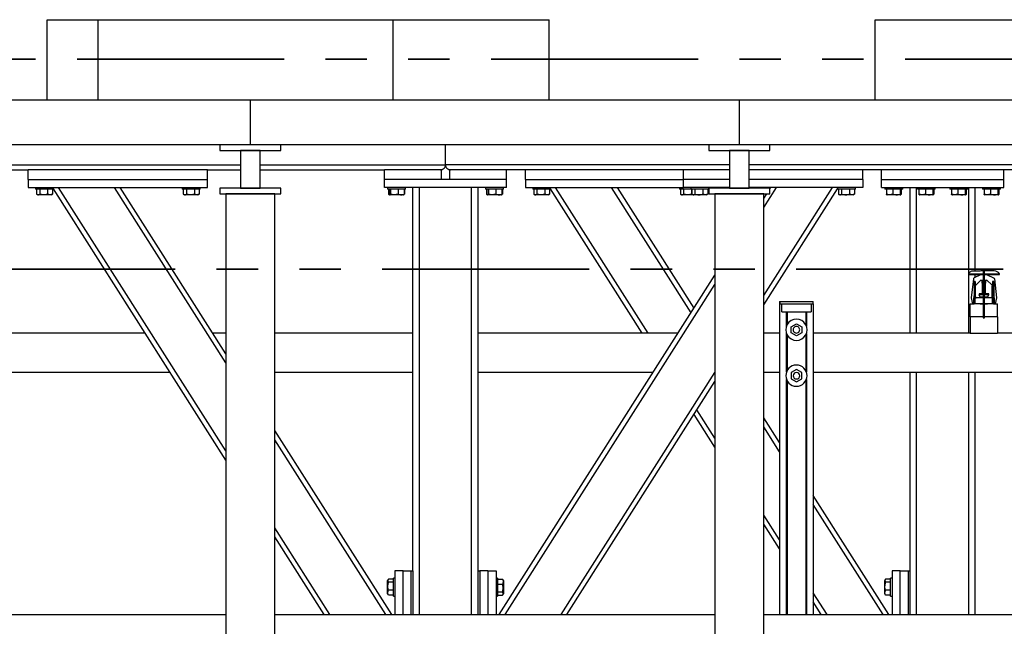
# Model space of a CAD drawing. Header units: millimetres. Extents: x 0 to 841, y 0 to 594.
# Tile 16 of 155: x 143 to 173, y 553 to 572. Entities that reach past the tile are written whole.
import ezdxf

# ---------------------------------------------------------------- set-up
doc = ezdxf.new("R2010")
doc.units = ezdxf.units.MM
doc.linetypes.add('PHANTOM', pattern=[12.7, 6.35, -1.27, 1.27, -1.27, 1.27, -1.27])
doc.layers.add('TRAIT-FORT', color=4, linetype='Continuous', lineweight=25)

msp = doc.modelspace()

# ---------------------------------------------------------------- linework, layer by layer
at = {"color": 7, "linetype": 'PHANTOM', "lineweight": 35}
for p, q in [((278.0635, 570.30544), (48.30385, 570.30544)), ((287.42475, 563.87081), (35.79651, 563.87081))]:
    msp.add_line(p, q, dxfattribs=at)
at = {"layer": 'TRAIT-FORT', "color": 4, "linetype": 'Continuous', "lineweight": 25}
for p, q in [((143.79371, 569.05801), (143.79371, 571.52051)), ((143.79371, 571.52051), (143.79382, 571.52051)), ((143.79382, 569.05801), (143.79382, 571.52051)), ((143.79382, 571.52051), (145.36503, 571.52051)), ((145.36503, 569.05801), (145.36503, 571.52051)), ((145.36503, 571.52051), (154.40603, 571.52051)), ((154.40603, 569.05801), (154.40603, 571.52051)), ((154.40603, 571.52051), (159.19202, 571.52051)), ((159.19202, 569.05801), (159.19202, 571.52051)), ((169.19291, 569.05801), (169.19291, 571.52051)), ((169.19291, 571.52051), (169.19293, 571.52051)), ((169.19293, 569.05801), (169.19293, 571.52051)), ((169.19293, 571.52051), (174.59026, 571.52051)), ((150.03227, 569.05801), (135.03227, 569.05801)), ((150.03227, 567.68301), (150.03227, 569.05801)), ((165.03227, 569.05801), (150.03227, 569.05801)), ((165.03227, 567.68301), (165.03227, 569.05801)), ((180.03227, 569.05801), (165.03227, 569.05801)), ((150.03227, 567.68301), (135.03227, 567.68301)), ((149.09477, 567.68301), (149.09477, 567.50801)), ((150.96977, 567.68301), (149.09477, 567.68301)), ((165.03227, 567.68301), (150.03227, 567.68301)), ((150.96977, 567.50801), (150.96977, 567.68301)), ((156.0164, 567.07051), (156.0164, 567.68301)), ((165.96977, 567.68301), (164.09477, 567.68301)), ((164.09477, 567.68301), (164.09477, 567.50801)), ((180.03227, 567.68301), (165.03227, 567.68301)), ((165.96977, 567.50801), (165.96977, 567.68301)), ((149.09477, 567.50801), (150.96977, 567.50801)), ((150.33227, 567.50801), (149.73227, 567.50801)), ((149.73227, 567.50801), (149.73227, 566.35801)), ((150.33227, 566.35801), (150.33227, 567.50801)), ((164.09477, 567.50801), (165.96977, 567.50801)), ((164.73227, 567.50801), (164.73227, 566.35801)), ((165.33227, 567.50801), (164.73227, 567.50801)), ((165.33227, 566.35801), (165.33227, 567.50801)), ((135.33227, 567.07051), (149.73227, 567.07051)), ((150.33227, 567.07051), (156.0164, 567.07051)), ((164.73227, 567.07051), (156.0164, 567.07051)), ((179.73227, 567.07051), (165.33227, 567.07051)), ((142.6914, 566.92051), (143.2164, 566.92051)), ((143.2164, 566.62051), (143.2164, 566.92051)), ((148.7164, 566.92051), (143.2164, 566.92051)), ((148.7164, 566.92051), (149.73227, 566.92051)), ((148.7164, 566.62051), (148.7164, 566.92051)), ((150.33227, 566.92051), (154.1414, 566.92051)), ((155.8914, 566.92051), (154.1414, 566.92051)), ((154.1414, 566.62051), (154.1414, 566.92051)), ((155.8914, 566.62051), (155.8914, 566.92051)), ((156.11911, 566.92816), (156.11911, 566.92051)), ((156.1414, 566.92051), (156.11911, 566.92051)), ((156.1414, 566.92051), (156.1414, 566.62051)), ((157.8914, 566.92051), (156.1414, 566.92051)), ((163.3164, 566.92051), (157.8914, 566.92051)), ((157.8914, 566.62051), (157.8914, 566.92051)), ((158.4664, 566.62051), (158.4664, 566.92051)), ((163.3164, 566.62051), (163.3164, 566.92051)), ((164.73227, 566.92051), (163.3164, 566.92051)), ((168.8164, 566.92051), (165.33227, 566.92051)), ((173.8414, 566.92051), (168.8164, 566.92051)), ((168.8164, 566.62051), (168.8164, 566.92051)), ((169.3914, 566.62051), (169.3914, 566.92051)), ((173.1414, 566.62051), (173.1414, 566.92051)), ((143.2164, 566.62051), (143.2164, 566.37051)), ((143.2164, 566.62051), (148.7164, 566.62051)), ((143.2164, 566.37051), (148.7164, 566.37051)), ((143.4414, 566.37051), (143.4414, 566.32051)), ((143.9914, 566.32051), (143.9914, 566.37051)), ((149.28227, 558.29639), (144.1442, 566.37051)), ((149.28227, 560.9972), (145.86289, 566.37051)), ((149.28227, 561.27659), (146.04069, 566.37051)), ((147.9414, 566.37051), (147.9414, 566.32051)), ((148.4914, 566.32051), (148.4914, 566.37051)), ((148.7164, 566.37051), (148.7164, 566.62051)), ((149.09477, 566.35801), (149.09477, 566.18301)), ((150.96977, 566.35801), (149.09477, 566.35801)), ((149.73227, 566.35801), (150.33227, 566.35801)), ((150.96977, 566.18301), (150.96977, 566.35801)), ((157.8914, 566.62051), (154.1414, 566.62051)), ((154.1414, 566.37051), (154.1414, 566.62051)), ((155.8914, 566.62051), (154.1414, 566.62051)), ((157.8914, 566.37051), (154.1414, 566.37051)), ((154.2414, 566.37051), (154.2414, 566.32051)), ((154.7914, 566.32051), (154.7914, 566.37051)), ((155.0164, 554.62051), (155.0164, 566.37051)), ((155.2164, 553.2846), (155.2164, 566.37051)), ((157.8914, 566.62051), (156.1414, 566.62051)), ((156.8164, 553.2846), (156.8164, 566.37051)), ((157.0164, 554.62051), (157.0164, 566.37051)), ((157.2414, 566.37051), (157.2414, 566.32051)), ((157.7914, 566.32051), (157.7914, 566.37051)), ((157.8914, 566.37051), (157.8914, 566.62051)), ((158.4664, 566.62051), (158.4664, 566.37051)), ((158.4664, 566.62051), (163.3164, 566.62051)), ((158.4664, 566.37051), (163.3164, 566.37051)), ((158.6914, 566.37051), (158.6914, 566.32051)), ((159.2414, 566.32051), (159.2414, 566.37051)), ((162.2319, 561.91126), (159.3942, 566.37051)), ((163.5525, 562.53684), (161.11289, 566.37051)), ((163.6414, 562.67654), (161.29069, 566.37051)), ((163.1914, 566.37051), (163.1914, 566.32051)), ((163.3164, 566.37051), (163.3164, 566.62051)), ((164.73227, 566.62051), (163.3164, 566.62051)), ((164.73227, 566.37051), (163.3164, 566.37051)), ((163.5414, 566.37051), (163.5414, 566.32051)), ((164.0914, 566.32051), (164.0914, 566.37051)), ((164.09477, 566.35801), (164.09477, 566.18301)), ((165.96977, 566.35801), (164.09477, 566.35801)), ((164.73227, 566.35801), (165.33227, 566.35801)), ((168.8164, 566.62051), (165.33227, 566.62051)), ((168.8164, 566.37051), (165.33227, 566.37051)), ((165.78227, 565.76137), (166.1699, 566.37051)), ((165.78227, 563.06056), (167.8886, 566.37051)), ((165.96977, 566.33541), (165.99211, 566.37051)), ((165.96977, 566.18301), (165.96977, 566.35801)), ((168.0414, 566.37051), (168.0414, 566.32051)), ((168.5914, 566.32051), (168.5914, 566.37051)), ((168.8164, 566.62051), (168.8164, 566.37051)), ((169.3914, 566.62051), (173.1414, 566.62051)), ((169.3914, 566.37051), (169.3914, 566.62051)), ((169.3914, 566.37051), (173.1414, 566.37051)), ((169.4914, 566.37051), (169.4914, 566.32051)), ((170.0414, 566.32051), (170.0414, 566.37051)), ((170.2664, 561.91126), (170.2664, 566.37051)), ((170.4664, 561.91126), (170.4664, 566.37051)), ((170.4914, 566.37051), (170.4914, 566.32051)), ((171.0414, 566.32051), (171.0414, 566.37051)), ((171.4914, 566.37051), (171.4914, 566.32051)), ((172.0414, 566.32051), (172.0414, 566.37051)), ((172.0664, 563.74137), (172.0664, 566.37051)), ((172.2664, 563.81317), (172.2664, 566.37051)), ((172.4914, 566.37051), (172.4914, 566.32051)), ((173.0414, 566.32051), (173.0414, 566.37051)), ((173.1414, 566.37051), (173.1414, 566.62051)), ((143.9914, 566.32051), (143.4414, 566.32051)), ((143.4729, 566.32051), (143.4729, 566.17062)), ((143.48523, 566.16242), (143.51452, 566.14551)), ((143.91827, 566.14551), (143.51452, 566.14551)), ((143.56841, 566.32051), (143.56841, 566.17062)), ((143.8119, 566.32051), (143.8119, 566.17062)), ((143.91827, 566.14551), (143.94756, 566.16242)), ((143.95989, 566.17062), (143.94709, 566.16323)), ((143.95989, 566.32051), (143.95989, 566.17062)), ((149.28227, 558.01699), (143.9914, 566.33122)), ((148.4914, 566.32051), (147.9414, 566.32051)), ((147.9729, 566.32051), (147.9729, 566.17062)), ((147.98523, 566.16242), (148.01452, 566.14551)), ((148.41827, 566.14551), (148.01452, 566.14551)), ((148.06841, 566.32051), (148.06841, 566.17062)), ((148.3119, 566.32051), (148.3119, 566.17062)), ((148.41827, 566.14551), (148.44756, 566.16242)), ((148.45989, 566.17062), (148.44709, 566.16323)), ((148.45989, 566.32051), (148.45989, 566.17062)), ((149.09477, 566.18301), (150.96977, 566.18301)), ((149.28227, 566.18301), (149.28227, 544.10801)), ((150.78227, 566.18301), (149.28227, 566.18301)), ((150.78227, 544.10801), (150.78227, 566.18301)), ((154.7914, 566.32051), (154.2414, 566.32051)), ((154.27195, 566.32051), (154.27195, 566.17062)), ((154.28217, 566.1642), (154.27195, 566.17062)), ((154.28675, 566.16461), (154.27195, 566.17062)), ((154.28187, 566.16436), (154.30003, 566.15387)), ((154.28461, 566.32051), (154.28461, 566.17062)), ((154.30003, 566.15387), (154.31452, 566.14551)), ((154.71827, 566.14551), (154.31452, 566.14551)), ((154.33078, 566.32051), (154.33078, 566.17062)), ((154.56257, 566.32051), (154.56257, 566.17062)), ((154.71827, 566.14551), (154.73276, 566.15387)), ((154.74819, 566.17062), (154.73263, 566.15493)), ((154.73276, 566.15387), (154.75093, 566.16436)), ((154.76085, 566.17062), (154.73805, 566.16039)), ((154.74819, 566.32051), (154.74819, 566.17062)), ((154.76085, 566.32051), (154.76085, 566.17062)), ((157.7914, 566.32051), (157.2414, 566.32051)), ((157.27195, 566.32051), (157.27195, 566.17062)), ((157.28217, 566.1642), (157.27195, 566.17062)), ((157.28675, 566.16461), (157.27195, 566.17062)), ((157.28187, 566.16436), (157.30003, 566.15387)), ((157.28461, 566.32051), (157.28461, 566.17062)), ((157.30003, 566.15387), (157.31452, 566.14551)), ((157.71827, 566.14551), (157.31452, 566.14551)), ((157.33078, 566.32051), (157.33078, 566.17062)), ((157.56257, 566.32051), (157.56257, 566.17062)), ((157.71827, 566.14551), (157.73276, 566.15387)), ((157.74819, 566.17062), (157.73263, 566.15493)), ((157.73276, 566.15387), (157.75093, 566.16436)), ((157.76085, 566.17062), (157.73805, 566.16039)), ((157.74819, 566.32051), (157.74819, 566.17062)), ((157.76085, 566.32051), (157.76085, 566.17062)), ((159.2414, 566.32051), (158.6914, 566.32051)), ((158.7229, 566.32051), (158.7229, 566.17062)), ((158.73523, 566.16242), (158.76452, 566.14551)), ((159.16827, 566.14551), (158.76452, 566.14551)), ((158.81841, 566.32051), (158.81841, 566.17062)), ((159.0619, 566.32051), (159.0619, 566.17062)), ((159.16827, 566.14551), (159.19756, 566.16242)), ((159.20989, 566.17062), (159.19709, 566.16323)), ((159.20989, 566.32051), (159.20989, 566.17062)), ((162.0541, 561.91126), (159.2414, 566.33122)), ((163.5414, 566.32051), (163.1914, 566.32051)), ((163.2229, 566.32051), (163.2229, 566.17062)), ((163.23523, 566.16242), (163.26452, 566.14551)), ((163.61452, 566.14551), (163.26452, 566.14551)), ((163.31841, 566.32051), (163.31841, 566.17062)), ((163.92174, 566.32051), (163.5414, 566.32051)), ((163.5619, 566.32051), (163.5619, 566.17062)), ((163.57809, 566.16438), (163.5619, 566.17062)), ((163.5729, 566.32051), (163.5729, 566.17062)), ((163.58523, 566.16242), (163.61452, 566.14551)), ((163.79147, 566.14551), (163.61452, 566.14551)), ((163.66841, 566.32051), (163.66841, 566.17062)), ((164.01827, 566.14551), (163.79147, 566.14551)), ((163.9119, 566.32051), (163.9119, 566.17062)), ((164.0914, 566.32051), (163.92174, 566.32051)), ((164.01827, 566.14551), (164.04756, 566.16242)), ((164.05989, 566.17062), (164.04709, 566.16323)), ((164.05989, 566.32051), (164.05989, 566.17062)), ((164.09477, 566.18301), (165.96977, 566.18301)), ((164.28227, 566.18301), (164.28227, 544.10801)), ((165.78227, 566.18301), (164.28227, 566.18301)), ((165.78227, 562.78116), (168.0414, 566.33122)), ((165.78227, 544.10801), (165.78227, 566.18301)), ((165.78227, 566.04076), (165.87279, 566.18301)), ((168.42174, 566.32051), (168.0414, 566.32051)), ((168.0729, 566.32051), (168.0729, 566.17062)), ((168.08523, 566.16242), (168.11452, 566.14551)), ((168.29147, 566.14551), (168.11452, 566.14551)), ((168.16841, 566.32051), (168.16841, 566.17062)), ((168.51827, 566.14551), (168.29147, 566.14551)), ((168.4119, 566.32051), (168.4119, 566.17062)), ((168.5914, 566.32051), (168.42174, 566.32051)), ((168.51827, 566.14551), (168.54756, 566.16242)), ((168.55989, 566.17062), (168.54709, 566.16323)), ((168.55989, 566.32051), (168.55989, 566.17062)), ((169.51237, 566.32051), (169.4914, 566.32051)), ((170.0414, 566.32051), (169.51237, 566.32051)), ((169.54037, 566.32051), (169.54037, 566.17062)), ((169.55226, 566.15259), (169.56452, 566.14551)), ((169.96827, 566.14551), (169.56452, 566.14551)), ((169.7361, 566.32051), (169.7361, 566.17062)), ((169.96212, 566.32051), (169.96212, 566.17062)), ((169.96827, 566.14551), (169.98054, 566.15259)), ((169.99242, 566.32051), (169.99242, 566.17062)), ((170.51237, 566.32051), (170.4914, 566.32051)), ((171.0414, 566.32051), (170.51237, 566.32051)), ((170.54037, 566.32051), (170.54037, 566.17062)), ((170.55226, 566.15259), (170.56452, 566.14551)), ((170.96827, 566.14551), (170.56452, 566.14551)), ((170.7361, 566.32051), (170.7361, 566.17062)), ((170.96212, 566.32051), (170.96212, 566.17062)), ((170.96827, 566.14551), (170.98054, 566.15259)), ((170.99242, 566.32051), (170.99242, 566.17062)), ((171.51237, 566.32051), (171.4914, 566.32051)), ((172.0414, 566.32051), (171.51237, 566.32051)), ((171.54037, 566.32051), (171.54037, 566.17062)), ((171.55226, 566.15259), (171.56452, 566.14551)), ((171.96827, 566.14551), (171.56452, 566.14551)), ((171.7361, 566.32051), (171.7361, 566.17062)), ((171.96212, 566.32051), (171.96212, 566.17062)), ((171.96827, 566.14551), (171.98054, 566.15259)), ((171.99242, 566.32051), (171.99242, 566.17062)), ((172.51237, 566.32051), (172.4914, 566.32051)), ((173.0414, 566.32051), (172.51237, 566.32051)), ((172.54037, 566.32051), (172.54037, 566.17062)), ((172.55226, 566.15259), (172.56452, 566.14551)), ((172.96827, 566.14551), (172.56452, 566.14551)), ((172.7361, 566.32051), (172.7361, 566.17062)), ((172.96212, 566.32051), (172.96212, 566.17062)), ((172.96827, 566.14551), (172.98054, 566.15259)), ((172.99242, 566.32051), (172.99242, 566.17062)), ((157.66471, 553.2846), (164.28227, 563.68362)), ((172.05602, 563.72761), (172.05602, 563.70744)), ((172.05602, 563.72749), (172.51243, 563.72749)), ((172.05602, 563.70756), (172.51243, 563.70756)), ((172.0664, 561.91126), (172.0664, 563.70756)), ((172.42873, 563.695), (172.23397, 563.60418)), ((172.2664, 563.61931), (172.2664, 563.70756)), ((172.41984, 563.70756), (172.42178, 563.69176)), ((172.43385, 563.82675), (172.43385, 563.81463)), ((172.50368, 563.82662), (172.43385, 563.82662)), ((172.51243, 563.82675), (172.51243, 562.3779)), ((172.53227, 563.82662), (172.51243, 563.82662)), ((172.53227, 563.82662), (172.53227, 562.37803)), ((172.55212, 562.3779), (172.55212, 563.82675)), ((172.84977, 563.8167), (172.55212, 563.8167)), ((172.55212, 563.72749), (173.00852, 563.72749)), ((172.55212, 563.70756), (173.00852, 563.70756)), ((172.6307, 563.82662), (172.56087, 563.82662)), ((172.6307, 563.8167), (172.6307, 563.82675)), ((172.63581, 563.695), (172.83058, 563.60418)), ((172.64276, 563.69176), (172.6447, 563.70756)), ((173.00852, 563.70744), (173.00852, 563.72761)), ((157.84251, 553.2846), (164.28227, 563.40423)), ((172.21135, 563.57305), (172.14056, 562.99652)), ((172.26322, 563.49071), (172.23168, 563.49071)), ((172.23168, 563.49071), (172.23168, 563.05555)), ((172.26322, 563.49071), (172.26322, 563.05555)), ((172.2743, 563.0163), (172.2743, 563.35796)), ((172.28056, 563.37844), (172.44856, 563.54643)), ((172.4415, 563.53119), (172.51243, 563.53119)), ((172.48276, 563.43413), (172.48276, 563.11638)), ((172.51243, 563.434), (172.48276, 563.434)), ((172.4832, 563.434), (172.51243, 563.434)), ((172.55212, 563.53119), (172.62304, 563.53119)), ((172.55212, 563.434), (172.58134, 563.434)), ((172.58179, 563.434), (172.55212, 563.434)), ((172.58179, 563.11638), (172.58179, 563.43413)), ((172.78398, 563.37844), (172.61599, 563.54643)), ((172.79024, 563.0163), (172.79024, 563.35796)), ((172.83296, 563.49071), (172.80133, 563.49071)), ((172.80133, 563.49071), (172.80133, 563.05555)), ((172.83296, 563.49071), (172.83296, 563.05555)), ((172.8532, 563.57305), (172.92398, 562.99652)), ((172.23168, 562.99652), (172.23168, 563.05555)), ((172.23168, 563.05555), (172.26322, 563.05555)), ((172.26322, 563.05555), (172.26322, 562.99652)), ((172.38222, 563.09587), (172.40804, 563.02561)), ((172.38226, 563.11663), (172.38226, 563.09561)), ((172.51243, 563.1165), (172.38226, 563.1165)), ((172.38226, 563.09574), (172.51243, 563.09574)), ((172.408, 563.02586), (172.408, 562.9964)), ((172.408, 563.02574), (172.51243, 563.02574)), ((172.68228, 563.1165), (172.55212, 563.1165)), ((172.55212, 563.1165), (172.58179, 563.1165)), ((172.55212, 563.09574), (172.68228, 563.09574)), ((172.55212, 563.02574), (172.65655, 563.02574)), ((172.6565, 563.02561), (172.68233, 563.09587)), ((172.65655, 562.9964), (172.65655, 563.02586)), ((172.68228, 563.09561), (172.68228, 563.11663)), ((172.80133, 562.99652), (172.80133, 563.05555)), ((172.80133, 563.05555), (172.83296, 563.05555)), ((172.83296, 563.05555), (172.83296, 562.99652)), ((166.26602, 562.88301), (166.26602, 562.80801)), ((166.26602, 562.88301), (166.27352, 562.88301)), ((166.26602, 562.80801), (166.26602, 553.2846)), ((166.26602, 562.80801), (166.27352, 562.80801)), ((166.27352, 562.88301), (167.29852, 562.88301)), ((166.27352, 562.88301), (166.27352, 562.80801)), ((166.27352, 562.80801), (167.29852, 562.80801)), ((166.33602, 562.55801), (166.33602, 562.80801)), ((167.23602, 562.80801), (167.23602, 562.55801)), ((167.29852, 562.80801), (167.29852, 562.88301)), ((167.29852, 562.80801), (167.29852, 553.2846)), ((172.11476, 562.41126), (172.11476, 562.80801)), ((172.11476, 562.80801), (172.2388, 562.80801)), ((172.14056, 562.99652), (172.18474, 562.80801)), ((172.21983, 562.80801), (172.21983, 562.99652)), ((172.22591, 562.99652), (172.22591, 562.80801)), ((172.26716, 562.99652), (172.22591, 562.99652)), ((172.26716, 562.80801), (172.22591, 562.80801)), ((172.26716, 562.80801), (172.26716, 562.99652)), ((172.51243, 562.99652), (172.26716, 562.99652)), ((172.51243, 562.80801), (172.26716, 562.80801)), ((172.27591, 562.99652), (172.29408, 562.99652)), ((172.42246, 562.80801), (172.51243, 562.80801)), ((172.79742, 562.99652), (172.55212, 562.99652)), ((172.79742, 562.80801), (172.55212, 562.80801)), ((172.55212, 562.80801), (172.64208, 562.80801)), ((172.78867, 562.99652), (172.77046, 562.99652)), ((172.79742, 562.80801), (172.79742, 562.99652)), ((172.83923, 562.99652), (172.79742, 562.99652)), ((172.83923, 562.80801), (172.79742, 562.80801)), ((172.82547, 562.80801), (172.94978, 562.80801)), ((172.83923, 562.80801), (172.83923, 562.99652)), ((172.84471, 562.99652), (172.84471, 562.80801)), ((172.92398, 562.99652), (172.8798, 562.80801)), ((172.94978, 562.41126), (172.94978, 562.80801)), ((166.33602, 562.55801), (167.23602, 562.55801)), ((166.47852, 562.12734), (166.47852, 562.55801)), ((166.49352, 562.55801), (166.49352, 562.16092)), ((167.07102, 562.55801), (167.07102, 562.16092)), ((167.08602, 562.55801), (167.08602, 562.12734)), ((166.61977, 562.10558), (166.78227, 562.19939)), ((166.78227, 562.19939), (166.94477, 562.10558)), ((172.11102, 562.41126), (172.11102, 561.91126)), ((172.51243, 562.41126), (172.11102, 562.41126)), ((172.53227, 562.37803), (172.55212, 562.37803)), ((172.95352, 562.41126), (172.55212, 562.41126)), ((172.95352, 562.41126), (172.95352, 561.91126)), ((146.8041, 561.91126), (139.10369, 561.91126)), ((149.28227, 561.91126), (148.8784, 561.91126)), ((155.0164, 561.91126), (150.78227, 561.91126)), ((163.1544, 561.91126), (157.0164, 561.91126)), ((166.26602, 561.91126), (165.78227, 561.91126)), ((166.47852, 560.71985), (166.47852, 561.89617)), ((166.49352, 561.8626), (166.49352, 560.75341)), ((166.61977, 561.91794), (166.61977, 562.10558)), ((166.78227, 561.82412), (166.61977, 561.91794)), ((166.94477, 561.91794), (166.78227, 561.82412)), ((166.94477, 562.10558), (166.94477, 561.91794)), ((167.07102, 561.8626), (167.07102, 560.75341)), ((167.08602, 561.89617), (167.08602, 560.71985)), ((172.11102, 561.91126), (167.29852, 561.91126)), ((172.11102, 561.91126), (172.95352, 561.91126)), ((177.4291, 561.91126), (172.95352, 561.91126)), ((147.57188, 560.70476), (138.33592, 560.70476)), ((155.0164, 560.70476), (150.78227, 560.70476)), ((162.38663, 560.70476), (157.0164, 560.70476)), ((159.56121, 553.2846), (164.28227, 560.70341)), ((166.26602, 560.70476), (165.78227, 560.70476)), ((166.78227, 560.79189), (166.61977, 560.69807)), ((166.61977, 560.69807), (166.61977, 560.51044)), ((166.94477, 560.69807), (166.78227, 560.79189)), ((166.94477, 560.51044), (166.94477, 560.69807)), ((178.19688, 560.70476), (167.29852, 560.70476)), ((170.2664, 553.2846), (170.2664, 560.70476)), ((170.4664, 553.2846), (170.4664, 560.70476)), ((172.0664, 553.2846), (172.0664, 560.70476)), ((172.2664, 553.2846), (172.2664, 560.70476)), ((159.739, 553.2846), (164.28227, 560.42402)), ((166.47852, 553.2846), (166.47852, 560.48867)), ((166.49352, 560.4551), (166.49352, 553.2846)), ((166.61977, 560.51044), (166.78227, 560.41662)), ((166.78227, 560.41662), (166.94477, 560.51044)), ((167.07102, 560.4551), (167.07102, 553.2846)), ((167.08602, 560.48867), (167.08602, 553.2846)), ((164.28227, 558.40985), (163.6414, 559.41693)), ((164.28227, 558.68924), (163.7303, 559.55663)), ((166.26602, 558.55213), (165.78227, 559.31231)), ((154.36809, 553.2846), (150.78227, 558.91945)), ((166.26602, 558.27273), (165.78227, 559.03291)), ((154.19029, 553.2846), (150.78227, 558.64006)), ((169.61809, 553.2846), (167.29852, 556.92963)), ((169.44029, 553.2846), (167.29852, 556.65023)), ((166.26602, 555.57192), (165.78227, 556.3321)), ((152.47159, 553.2846), (150.78227, 555.93924)), ((166.26602, 555.29253), (165.78227, 556.05271)), ((152.2938, 553.2846), (150.78227, 555.65985)), ((154.7164, 554.62051), (154.4664, 554.62051)), ((154.4664, 554.62051), (154.4664, 553.2846)), ((154.7164, 553.2846), (154.7164, 554.62051)), ((154.7164, 554.62051), (154.9664, 554.62051)), ((154.9664, 553.2846), (154.9664, 554.62051)), ((154.9664, 554.62051), (155.0164, 554.62051)), ((155.0164, 554.62051), (155.0164, 553.2846)), ((157.0164, 553.2846), (157.0164, 554.62051)), ((157.0164, 554.62051), (157.0664, 554.62051)), ((157.0664, 554.62051), (157.0664, 553.2846)), ((157.3164, 554.62051), (157.0664, 554.62051)), ((157.3164, 554.62051), (157.3164, 553.2846)), ((157.3164, 554.62051), (157.5664, 554.62051)), ((157.5664, 554.62051), (157.5664, 553.2846)), ((169.9664, 554.62051), (169.7164, 554.62051)), ((169.7164, 554.62051), (169.7164, 553.2846)), ((169.9664, 554.62051), (170.2164, 554.62051)), ((169.9664, 553.2846), (169.9664, 554.62051)), ((170.2164, 553.2846), (170.2164, 554.62051)), ((170.2164, 554.62051), (170.2664, 554.62051)), ((154.25831, 554.35167), (154.2414, 554.32238)), ((154.2414, 553.91863), (154.2414, 554.32238)), ((154.4164, 554.364), (154.26651, 554.364)), ((154.4164, 554.2685), (154.26651, 554.2685)), ((154.4664, 554.3955), (154.4164, 554.3955)), ((154.4164, 553.84551), (154.4164, 554.3955)), ((157.6164, 554.3955), (157.5664, 554.3955)), ((157.6164, 554.3955), (157.6164, 554.22584)), ((157.6164, 554.364), (157.76628, 554.364)), ((157.76628, 554.364), (157.77367, 554.3512)), ((157.7914, 554.32238), (157.77449, 554.35167)), ((157.7914, 554.32238), (157.7914, 554.09558)), ((169.50831, 554.35167), (169.4914, 554.32238)), ((169.4914, 553.91863), (169.4914, 554.32238)), ((169.6664, 554.364), (169.51651, 554.364)), ((169.6664, 554.2685), (169.51651, 554.2685)), ((169.7164, 554.3955), (169.6664, 554.3955)), ((169.6664, 553.84551), (169.6664, 554.3955)), ((154.4164, 554.025), (154.26651, 554.025)), ((157.6164, 554.22584), (157.6164, 553.84551)), ((157.6164, 554.21601), (157.76628, 554.21601)), ((157.6164, 553.97251), (157.76628, 553.97251)), ((157.7914, 554.09558), (157.7914, 553.91863)), ((169.6664, 554.025), (169.51651, 554.025)), ((154.2414, 553.91863), (154.25831, 553.88934)), ((154.26651, 553.87701), (154.25913, 553.88981)), ((154.4164, 553.87701), (154.26651, 553.87701)), ((154.4164, 553.84551), (154.4664, 553.84551)), ((157.5664, 553.84551), (157.6164, 553.84551)), ((157.6164, 553.87701), (157.76628, 553.87701)), ((157.77449, 553.88934), (157.7914, 553.91863)), ((167.72159, 553.2846), (167.29852, 553.94942)), ((167.5438, 553.2846), (167.29852, 553.67003)), ((169.4914, 553.91863), (169.50831, 553.88934)), ((169.51651, 553.87701), (169.50913, 553.88981)), ((169.6664, 553.87701), (169.51651, 553.87701)), ((169.6664, 553.84551), (169.7164, 553.84551)), ((135.78227, 553.2846), (149.28227, 553.2846)), ((150.78227, 553.2846), (164.28227, 553.2846)), ((165.78227, 553.2846), (179.28227, 553.2846))]:
    msp.add_line(p, q, dxfattribs=at)
for centre, radius, start, end in [((155.8664, 567.07051), 0.15, 269.999934, 0.00003), ((155.8664, 567.07051), 0.15, 269.99992, 0.000044), ((156.1664, 567.07051), 0.15, 179.999914, 270.000086), ((156.1664, 567.07051), 0.15, 179.999939, 270.000061), ((172.84977, 563.63085), 0.18585, 31.307644, 89.999775), ((166.78227, 562.01176), 0.325, 89.999954, 270.000046), ((166.78227, 562.01176), 0.1, 89.999787, 270.000213), ((166.78227, 562.01176), 0.325, 269.999954, 90.000046), ((166.78227, 562.01176), 0.1, 269.999787, 90.000213), ((166.78227, 560.60426), 0.325, 90.000014, 269.999986), ((166.78227, 560.60426), 0.325, 270.000014, 89.999986), ((166.78227, 560.60426), 0.1, 90, 270), ((166.78227, 560.60426), 0.1, 270, 90)]:
    msp.add_arc(centre, radius, start, end, dxfattribs=at)
for points, knots in [([(143.4729, 566.17062), (143.48093, 566.16519), (143.49631, 566.15476), (143.52298, 566.14978), (143.54778, 566.15659), (143.56127, 566.16576), (143.56841, 566.17062)], [0, 0, 0, 0, 0.27737726, 0.53203918, 0.75219362, 1, 1, 1, 1]), ([(143.8119, 566.17062), (143.78093, 566.16303), (143.7297, 566.15047), (143.65536, 566.15163), (143.60537, 566.16036), (143.57662, 566.16834), (143.56841, 566.17062)], [0, 0, 0, 0, 0.3855738, 0.63760961, 0.89651971, 1, 1, 1, 1]), ([(143.95989, 566.17062), (143.94718, 566.16515), (143.92194, 566.1543), (143.88251, 566.14992), (143.84515, 566.15618), (143.82318, 566.16572), (143.8119, 566.17062)], [0, 0, 0, 0, 0.26898523, 0.53395707, 0.76081089, 1, 1, 1, 1]), ([(147.9729, 566.17062), (147.98093, 566.16519), (147.99632, 566.15476), (148.02298, 566.14978), (148.04778, 566.15659), (148.06127, 566.16576), (148.06841, 566.17062)], [0, 0, 0, 0, 0.27738518, 0.53204163, 0.75220437, 1, 1, 1, 1]), ([(148.3119, 566.17062), (148.28093, 566.16303), (148.2297, 566.15047), (148.15536, 566.15163), (148.10537, 566.16036), (148.07662, 566.16834), (148.06841, 566.17062)], [0, 0, 0, 0, 0.38557086, 0.6376097, 0.89651388, 1, 1, 1, 1]), ([(148.45989, 566.17062), (148.44718, 566.16515), (148.42194, 566.1543), (148.38251, 566.14992), (148.34515, 566.15617), (148.32318, 566.16572), (148.3119, 566.17062)], [0, 0, 0, 0, 0.26898726, 0.53395663, 0.76081312, 1, 1, 1, 1]), ([(154.33078, 566.17062), (154.32589, 566.16283), (154.31869, 566.15138), (154.29893, 566.15195), (154.29068, 566.16185), (154.28613, 566.16842), (154.28461, 566.17062)], [0, 0, 0, 0, 0.41159029, 0.60463044, 0.86767255, 1, 1, 1, 1]), ([(154.56257, 566.17062), (154.54247, 566.16514), (154.50188, 566.15407), (154.44151, 566.14999), (154.38384, 566.15597), (154.34859, 566.1657), (154.33078, 566.17062)], [0, 0, 0, 0, 0.26492022, 0.53487686, 0.76501614, 1, 1, 1, 1]), ([(154.56257, 566.17062), (154.57861, 566.16514), (154.61078, 566.15416), (154.65956, 566.14996), (154.70602, 566.15605), (154.73398, 566.16571), (154.74819, 566.17062)], [0, 0, 0, 0, 0.26652753, 0.53451432, 0.76335404, 1, 1, 1, 1]), ([(157.33078, 566.17062), (157.32589, 566.16283), (157.31869, 566.15138), (157.29893, 566.15195), (157.29068, 566.16185), (157.28613, 566.16842), (157.28461, 566.17062)], [0, 0, 0, 0, 0.41159063, 0.604631, 0.86767329, 1, 1, 1, 1]), ([(157.56257, 566.17062), (157.54247, 566.16514), (157.50188, 566.15407), (157.44151, 566.14999), (157.38384, 566.15597), (157.34859, 566.1657), (157.33078, 566.17062)], [0, 0, 0, 0, 0.26492044, 0.53487663, 0.76501634, 1, 1, 1, 1]), ([(157.56257, 566.17062), (157.57861, 566.16514), (157.61078, 566.15416), (157.65956, 566.14996), (157.70602, 566.15605), (157.73398, 566.16571), (157.74819, 566.17062)], [0, 0, 0, 0, 0.26652719, 0.53451435, 0.76335369, 1, 1, 1, 1]), ([(158.7229, 566.17062), (158.73093, 566.16519), (158.74632, 566.15476), (158.77298, 566.14978), (158.79778, 566.15659), (158.81127, 566.16576), (158.81841, 566.17062)], [0, 0, 0, 0, 0.27738319, 0.53204277, 0.75220169, 1, 1, 1, 1]), ([(159.0619, 566.17062), (159.03093, 566.16303), (158.9797, 566.15047), (158.90536, 566.15163), (158.85537, 566.16036), (158.82662, 566.16834), (158.81841, 566.17062)], [0, 0, 0, 0, 0.3855713, 0.63760994, 0.89651614, 1, 1, 1, 1]), ([(159.20989, 566.17062), (159.19718, 566.16515), (159.17194, 566.1543), (159.13251, 566.14992), (159.09515, 566.15617), (159.07318, 566.16572), (159.0619, 566.17062)], [0, 0, 0, 0, 0.26898619, 0.53395795, 0.76081544, 1, 1, 1, 1]), ([(163.2229, 566.17062), (163.23093, 566.16519), (163.24632, 566.15476), (163.27298, 566.14978), (163.29778, 566.15659), (163.31127, 566.16576), (163.31841, 566.17062)], [0, 0, 0, 0, 0.27738207, 0.53204204, 0.7522013, 1, 1, 1, 1]), ([(163.5619, 566.17062), (163.53093, 566.16303), (163.4797, 566.15047), (163.40536, 566.15163), (163.35537, 566.16036), (163.32662, 566.16834), (163.31841, 566.17062)], [0, 0, 0, 0, 0.38557027, 0.63761023, 0.89651549, 1, 1, 1, 1]), ([(163.5729, 566.17062), (163.58093, 566.16519), (163.59632, 566.15476), (163.62298, 566.14978), (163.64778, 566.15659), (163.66127, 566.16576), (163.66841, 566.17062)], [0, 0, 0, 0, 0.27737896, 0.53204245, 0.75219824, 1, 1, 1, 1]), ([(163.66841, 566.17062), (163.69939, 566.16303), (163.75061, 566.15047), (163.82495, 566.15163), (163.87495, 566.16036), (163.90369, 566.16834), (163.9119, 566.17062)], [0, 0, 0, 0, 0.38557084, 0.63760967, 0.8965168, 1, 1, 1, 1]), ([(164.05989, 566.17062), (164.04718, 566.16515), (164.02194, 566.1543), (163.98251, 566.14992), (163.94515, 566.15617), (163.92318, 566.16572), (163.9119, 566.17062)], [0, 0, 0, 0, 0.26898386, 0.53395918, 0.76081662, 1, 1, 1, 1]), ([(168.0729, 566.17062), (168.08093, 566.16519), (168.09632, 566.15476), (168.12298, 566.14978), (168.14778, 566.15659), (168.16127, 566.16576), (168.16841, 566.17062)], [0, 0, 0, 0, 0.27738515, 0.53204862, 0.7522044, 1, 1, 1, 1]), ([(168.16841, 566.17062), (168.19939, 566.16303), (168.25061, 566.15047), (168.32495, 566.15163), (168.37495, 566.16036), (168.40369, 566.16834), (168.4119, 566.17062)], [0, 0, 0, 0, 0.38557268, 0.63761078, 0.89651418, 1, 1, 1, 1]), ([(168.55989, 566.17062), (168.54718, 566.16515), (168.52194, 566.1543), (168.48251, 566.14992), (168.44515, 566.15617), (168.42318, 566.16572), (168.4119, 566.17062)], [0, 0, 0, 0, 0.26898848, 0.53395905, 0.76081655, 1, 1, 1, 1]), ([(169.55229, 566.15316), (169.55195, 566.15318), (169.54711, 566.15334), (169.54434, 566.16266), (169.54141, 566.16854), (169.54037, 566.17062)], [0, 0, 0, 0, 0.04623394, 0.6629636, 1, 1, 1, 1]), ([(169.7361, 566.17062), (169.71917, 566.16514), (169.68515, 566.15414), (169.63384, 566.14997), (169.58494, 566.15603), (169.55538, 566.16571), (169.54037, 566.17062)], [0, 0, 0, 0, 0.26608349, 0.53461429, 0.76381467, 1, 1, 1, 1]), ([(169.7361, 566.17062), (169.75569, 566.16514), (169.79523, 566.15408), (169.85415, 566.14999), (169.91042, 566.15598), (169.94476, 566.1657), (169.96212, 566.17062)], [0, 0, 0, 0, 0.26507322, 0.53484227, 0.76486276, 1, 1, 1, 1]), ([(169.99242, 566.17062), (169.98995, 566.16263), (169.98658, 566.15174), (169.97021, 566.15234), (169.96602, 566.16238), (169.96314, 566.16847), (169.96212, 566.17062)], [0, 0, 0, 0, 0.42917696, 0.58526354, 0.85344591, 1, 1, 1, 1]), ([(170.55229, 566.15316), (170.55195, 566.15318), (170.54711, 566.15334), (170.54434, 566.16266), (170.54141, 566.16854), (170.54037, 566.17062)], [0, 0, 0, 0, 0.04626715, 0.66300128, 1, 1, 1, 1]), ([(170.7361, 566.17062), (170.71917, 566.16514), (170.68515, 566.15414), (170.63384, 566.14997), (170.58494, 566.15603), (170.55538, 566.16571), (170.54037, 566.17062)], [0, 0, 0, 0, 0.26608345, 0.53461793, 0.76381828, 1, 1, 1, 1]), ([(170.7361, 566.17062), (170.75569, 566.16514), (170.79523, 566.15408), (170.85415, 566.14999), (170.91042, 566.15598), (170.94476, 566.1657), (170.96212, 566.17062)], [0, 0, 0, 0, 0.26506692, 0.53484244, 0.76485648, 1, 1, 1, 1]), ([(170.99242, 566.17062), (170.98995, 566.16263), (170.98658, 566.15174), (170.97021, 566.15234), (170.96602, 566.16238), (170.96314, 566.16847), (170.96212, 566.17062)], [0, 0, 0, 0, 0.42916763, 0.58525676, 0.85344352, 1, 1, 1, 1]), ([(171.55229, 566.15316), (171.55195, 566.15318), (171.54711, 566.15334), (171.54434, 566.16266), (171.54141, 566.16854), (171.54037, 566.17062)], [0, 0, 0, 0, 0.04620021, 0.66295884, 1, 1, 1, 1]), ([(171.7361, 566.17062), (171.71917, 566.16514), (171.68515, 566.15414), (171.63384, 566.14997), (171.58494, 566.15603), (171.55538, 566.16571), (171.54037, 566.17062)], [0, 0, 0, 0, 0.26608353, 0.53461065, 0.76381107, 1, 1, 1, 1]), ([(171.7361, 566.17062), (171.75569, 566.16514), (171.79523, 566.15408), (171.85415, 566.14999), (171.91042, 566.15598), (171.94476, 566.1657), (171.96212, 566.17062)], [0, 0, 0, 0, 0.26507155, 0.53483891, 0.76485795, 1, 1, 1, 1]), ([(171.99242, 566.17062), (171.98995, 566.16263), (171.98658, 566.15174), (171.97021, 566.15234), (171.96602, 566.16238), (171.96314, 566.16847), (171.96212, 566.17062)], [0, 0, 0, 0, 0.42916236, 0.58527948, 0.85344532, 1, 1, 1, 1]), ([(172.55229, 566.15316), (172.55195, 566.15318), (172.54711, 566.15334), (172.54434, 566.16266), (172.54141, 566.16854), (172.54037, 566.17062)], [0, 0, 0, 0, 0.04626768, 0.66296836, 1, 1, 1, 1]), ([(172.7361, 566.17062), (172.71917, 566.16514), (172.68515, 566.15414), (172.63384, 566.14997), (172.58494, 566.15603), (172.55538, 566.16571), (172.54037, 566.17062)], [0, 0, 0, 0, 0.26608345, 0.53461793, 0.76381828, 1, 1, 1, 1]), ([(172.7361, 566.17062), (172.75569, 566.16514), (172.79523, 566.15408), (172.85415, 566.14999), (172.91042, 566.15598), (172.94476, 566.1657), (172.96212, 566.17062)], [0, 0, 0, 0, 0.26507322, 0.53484227, 0.76486276, 1, 1, 1, 1]), ([(172.99242, 566.17062), (172.98995, 566.16263), (172.98658, 566.15174), (172.97021, 566.15234), (172.96602, 566.16238), (172.96314, 566.16847), (172.96212, 566.17062)], [0, 0, 0, 0, 0.42917696, 0.58526354, 0.85344591, 1, 1, 1, 1]), ([(172.51243, 563.81524), (172.5039, 563.81518), (172.4783, 563.81498), (172.4341, 563.81463), (172.37909, 563.81419), (172.32249, 563.81372), (172.26849, 563.81318), (172.22254, 563.81277), (172.19073, 563.81199), (172.16249, 563.81173), (172.13517, 563.79945), (172.10352, 563.78133), (172.07625, 563.75689), (172.06269, 563.73718), (172.05602, 563.72749)], [0, 0, 0, 0, 0.05251214, 0.157567, 0.27214712, 0.39115853, 0.50597267, 0.60465001, 0.67382805, 0.70233529, 0.77745617, 0.85306863, 0.92770032, 1, 1, 1, 1]), ([(172.54861, 563.82662), (172.54917, 563.82662), (172.55016, 563.82662), (172.55294, 563.82662), (172.54897, 563.82662), (172.54599, 563.82662), (172.53934, 563.82662), (172.53475, 563.82662), (172.53227, 563.82662)], [0, 0, 0, 0, 0.08521639, 0.14994255, 0.21466871, 0.39888931, 0.67470956, 1, 1, 1, 1]), ([(172.23397, 563.60418), (172.23103, 563.60255), (172.22517, 563.59927), (172.21833, 563.59176), (172.2133, 563.58294), (172.212, 563.57635), (172.21135, 563.57305)], [0, 0, 0, 0, 0.25002345, 0.50000624, 0.75000417, 1, 1, 1, 1]), ([(172.2743, 563.35796), (172.27408, 563.35981), (172.27362, 563.36351), (172.27469, 563.36904), (172.2769, 563.37422), (172.27934, 563.37703), (172.28056, 563.37844)], [0, 0, 0, 0, 0.25000154, 0.50001222, 0.75000109, 1, 1, 1, 1]), ([(172.51243, 563.53028), (172.50872, 563.52919), (172.49904, 563.52635), (172.48559, 563.51594), (172.47411, 563.50022), (172.46839, 563.48144), (172.46885, 563.46287), (172.47397, 563.44657), (172.48026, 563.43801), (172.4832, 563.434)], [0, 0, 0, 0, 0.09652695, 0.25194966, 0.41560816, 0.5792536, 0.73468034, 0.8758755, 1, 1, 1, 1]), ([(172.58134, 563.434), (172.58428, 563.43801), (172.59057, 563.44657), (172.59569, 563.46287), (172.59616, 563.48144), (172.59043, 563.50022), (172.57896, 563.51594), (172.5655, 563.52635), (172.55582, 563.52919), (172.55212, 563.53028)], [0, 0, 0, 0, 0.124123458, 0.265317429, 0.420743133, 0.584390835, 0.748040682, 0.903462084, 1, 1, 1, 1]), ([(172.78398, 563.37844), (172.7852, 563.37703), (172.78764, 563.37422), (172.78985, 563.36904), (172.79092, 563.36351), (172.79047, 563.35981), (172.79024, 563.35796)], [0, 0, 0, 0, 0.249964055, 0.499986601, 0.749992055, 1, 1, 1, 1]), ([(172.83058, 563.60418), (172.83351, 563.60255), (172.83937, 563.59927), (172.84621, 563.59176), (172.85124, 563.58294), (172.85254, 563.57635), (172.8532, 563.57305)], [0, 0, 0, 0, 0.24999539, 0.49998157, 0.75000078, 1, 1, 1, 1]), ([(172.29408, 562.99652), (172.29149, 562.99682), (172.28631, 562.99741), (172.27977, 563.00199), (172.2752, 563.00853), (172.2746, 563.01371), (172.2743, 563.0163)], [0, 0, 0, 0, 0.25000671, 0.50002622, 0.75001225, 1, 1, 1, 1]), ([(172.79024, 563.0163), (172.78994, 563.01371), (172.78935, 563.00853), (172.78477, 563.00199), (172.77824, 562.99741), (172.77305, 562.99682), (172.77046, 562.99652)], [0, 0, 0, 0, 0.24998402, 0.50000255, 0.7499876, 1, 1, 1, 1]), ([(172.51593, 562.37803), (172.51537, 562.37803), (172.51438, 562.37803), (172.5116, 562.37803), (172.51557, 562.37803), (172.51856, 562.37803), (172.5252, 562.37803), (172.52979, 562.37803), (172.53227, 562.37803)], [0, 0, 0, 0, 0.08521639, 0.14994255, 0.21466871, 0.39895315, 0.67470956, 1, 1, 1, 1]), ([(154.26651, 554.025), (154.25892, 554.05598), (154.24636, 554.1072), (154.24753, 554.18154), (154.25625, 554.23154), (154.26423, 554.26029), (154.26651, 554.2685)], [0, 0, 0, 0, 0.38557153, 0.6376118, 0.89651434, 1, 1, 1, 1]), ([(154.26651, 554.364), (154.26108, 554.35598), (154.25066, 554.34059), (154.24567, 554.31392), (154.25249, 554.28912), (154.26166, 554.27564), (154.26651, 554.2685)], [0, 0, 0, 0, 0.277380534, 0.532045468, 0.752202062, 1, 1, 1, 1]), ([(157.76628, 554.364), (157.77175, 554.35129), (157.7826, 554.32605), (157.78698, 554.28662), (157.78073, 554.24925), (157.77118, 554.22729), (157.76628, 554.21601)], [0, 0, 0, 0, 0.26898499, 0.53395671, 0.76081983, 1, 1, 1, 1]), ([(169.51651, 554.025), (169.50892, 554.05598), (169.49636, 554.1072), (169.49753, 554.18154), (169.50625, 554.23154), (169.51423, 554.26029), (169.51651, 554.2685)], [0, 0, 0, 0, 0.38557145, 0.63761193, 0.89651444, 1, 1, 1, 1]), ([(169.51651, 554.364), (169.51108, 554.35598), (169.50066, 554.34059), (169.49567, 554.31392), (169.50249, 554.28912), (169.51166, 554.27564), (169.51651, 554.2685)], [0, 0, 0, 0, 0.27737988, 0.53204586, 0.7522038, 1, 1, 1, 1]), ([(154.26651, 553.87701), (154.26105, 553.88972), (154.25019, 553.91496), (154.24581, 553.95439), (154.25207, 553.99176), (154.26161, 554.01372), (154.26651, 554.025)], [0, 0, 0, 0, 0.268985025, 0.533956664, 0.760819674, 1, 1, 1, 1]), ([(157.76628, 553.97251), (157.77388, 554.00349), (157.78644, 554.05472), (157.78527, 554.12906), (157.77655, 554.17905), (157.76856, 554.2078), (157.76628, 554.21601)], [0, 0, 0, 0, 0.38557153, 0.63761182, 0.89651438, 1, 1, 1, 1]), ([(157.76628, 553.87701), (157.77172, 553.88503), (157.78214, 553.90042), (157.78713, 553.92709), (157.78031, 553.95189), (157.77114, 553.96537), (157.76628, 553.97251)], [0, 0, 0, 0, 0.27738029, 0.53204548, 0.75220234, 1, 1, 1, 1]), ([(169.51651, 553.87701), (169.51105, 553.88972), (169.50019, 553.91496), (169.49581, 553.95439), (169.50207, 553.99176), (169.51161, 554.01372), (169.51651, 554.025)], [0, 0, 0, 0, 0.26898471, 0.53395686, 0.76082051, 1, 1, 1, 1])]:
    msp.add_open_spline(points, degree=3, knots=knots, dxfattribs=at)

doc.saveas('drawing.dxf')
